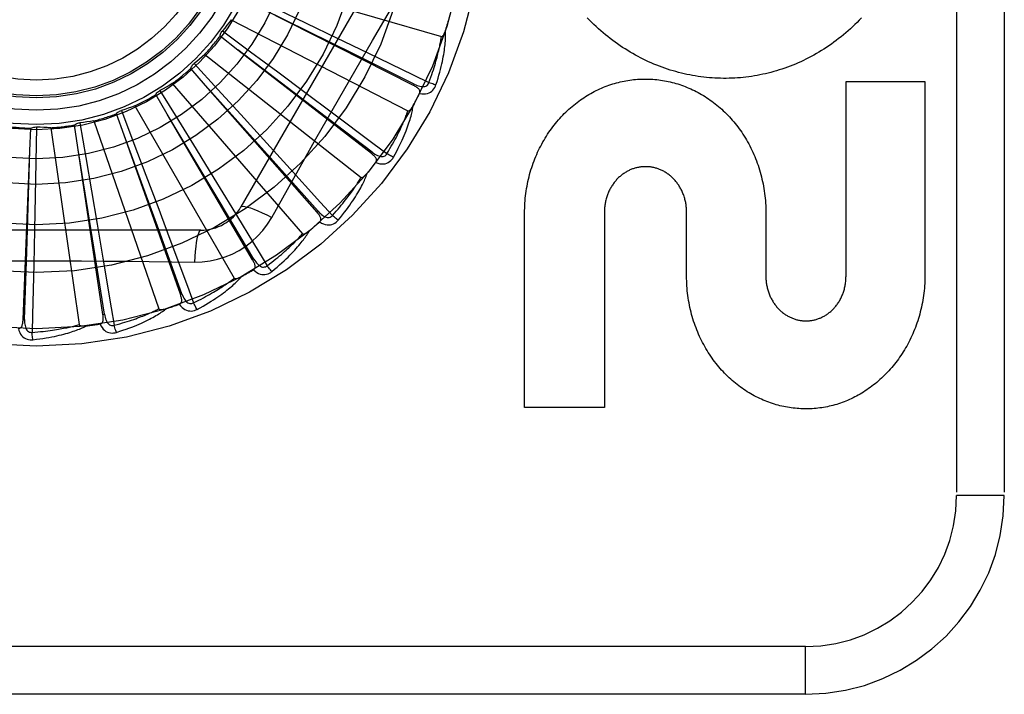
# Model space of a CAD drawing. Header units: inches. Extents: x 0 to 136, y 0 to 88.
# Tile 28 of 60: x 31.174 to 31.793, y 28.997 to 29.421. Entities that reach past the tile are written whole.
import ezdxf

# ---------------------------------------------------------------- set-up
doc = ezdxf.new("R2010")
doc.units = ezdxf.units.IN
doc.header["$LTSCALE"] = 7.48
doc.header["$MEASUREMENT"] = 0
doc.linetypes.add('HIDDEN', pattern=[0.2, 0.1, -0.1])
doc.layers.add('DOOR_ASSEMBLY', color=7, linetype='CONTINUOUS')

msp = doc.modelspace()

# ---------------------------------------------------------------- linework, layer by layer
at = {"layer": 'DOOR_ASSEMBLY', "color": 8, "linetype": 'HIDDEN'}
for p, q in [((31.76253, 29.87189), (31.76253, 29.12189)), ((31.79253, 29.87189), (31.79253, 29.12189)), ((31.41617, 29.4823), (31.31273, 29.30314)), ((31.31878, 29.44541), (31.43869, 29.4102)), ((31.42116, 29.37952), (31.32653, 29.42748)), ((31.33457, 29.42796), (31.35376, 29.41872)), ((31.3066, 29.42083), (31.41768, 29.36357)), ((31.35376, 29.41872), (31.37285, 29.4095)), ((31.31082, 29.40176), (31.29956, 29.41052)), ((31.30106, 29.41387), (31.31881, 29.40072)), ((31.37285, 29.4095), (31.39243, 29.40001)), ((31.28999, 29.39901), (31.38823, 29.32176)), ((31.36134, 29.36336), (31.31077, 29.4018)), ((31.39467, 29.33676), (31.31082, 29.40176)), ((31.31881, 29.40072), (31.3359, 29.38801)), ((31.28324, 29.39322), (31.29817, 29.37695)), ((31.29053, 29.37949), (31.28113, 29.39021)), ((31.3359, 29.38801), (31.3529, 29.37534)), ((31.26956, 29.38073), (31.35139, 29.28628)), ((31.33287, 29.33221), (31.29049, 29.37953)), ((31.36055, 29.29979), (31.29053, 29.37949)), ((31.42116, 29.37952), (31.4216, 29.38037)), ((31.69303, 29.38191), (31.74266, 29.38191)), ((31.69303, 29.25963), (31.69303, 29.38191)), ((31.74266, 29.38191), (31.74266, 29.25963)), ((31.26638, 29.36145), (31.25919, 29.37376)), ((31.26183, 29.37632), (31.27341, 29.35751)), ((31.29817, 29.37695), (31.31255, 29.36124)), ((31.3529, 29.37534), (31.37033, 29.36232)), ((31.24603, 29.36664), (31.30851, 29.25841)), ((31.23926, 29.34831), (31.23453, 29.36176)), ((31.23761, 29.36378), (31.24542, 29.34311)), ((31.29901, 29.30702), (31.26635, 29.3615)), ((31.32006, 29.26994), (31.26638, 29.36145)), ((31.31255, 29.36124), (31.32685, 29.34558)), ((31.39525, 29.33752), (31.36134, 29.36336)), ((31.21015, 29.34055), (31.20804, 29.35465)), ((31.21145, 29.35604), (31.21521, 29.33427)), ((31.22026, 29.35726), (31.26113, 29.23916)), ((31.27341, 29.35751), (31.28456, 29.33937)), ((31.18009, 29.33843), (31.18069, 29.35267)), ((31.1843, 29.3534), (31.18387, 29.33131)), ((31.19318, 29.35293), (31.21096, 29.22923)), ((31.261, 29.28869), (31.23924, 29.34837)), ((31.27466, 29.2483), (31.23926, 29.34831)), ((31.24542, 29.34311), (31.25293, 29.32319)), ((31.32685, 29.34558), (31.34149, 29.3295)), ((31.17577, 29.23242), (31.18009, 29.33843)), ((31.17811, 29.275), (31.18009, 29.33848)), ((31.22021, 29.27789), (31.21014, 29.3406)), ((31.22597, 29.23564), (31.21015, 29.34055)), ((31.28456, 29.33937), (31.29563, 29.32129)), ((31.39467, 29.33676), (31.39525, 29.33752)), ((31.18387, 29.33131), (31.18344, 29.31002)), ((31.21521, 29.33427), (31.21881, 29.31329)), ((31.36128, 29.30042), (31.33287, 29.33221)), ((31.25293, 29.32319), (31.26038, 29.30334)), ((31.29563, 29.32129), (31.30697, 29.30272)), ((31.21881, 29.31329), (31.22237, 29.29239)), ((31.18344, 29.31002), (31.18298, 29.28882)), ((31.32089, 29.27043), (31.29901, 29.30702)), ((31.26038, 29.30334), (31.268, 29.28296)), ((31.36055, 29.29979), (31.36128, 29.30042)), ((31.49101, 29.17712), (31.49101, 29.2994)), ((31.54115, 29.30008), (31.54116, 29.17712)), ((31.59284, 29.25963), (31.59284, 29.29982)), ((31.64266, 29.2994), (31.64266, 29.25963)), ((31.22237, 29.29239), (31.226, 29.27094)), ((31.28747, 29.28855), (31.08058, 29.28855)), ((31.18298, 29.28882), (31.18248, 29.26708)), ((31.27556, 29.24862), (31.261, 29.28869)), ((31.17673, 29.23238), (31.17811, 29.275)), ((31.22692, 29.23578), (31.22021, 29.27789)), ((31.32006, 29.26994), (31.32089, 29.27043)), ((31.27466, 29.2483), (31.27556, 29.24862)), ((31.17577, 29.23242), (31.17673, 29.23238)), ((31.22597, 29.23564), (31.22692, 29.23578)), ((31.54116, 29.17712), (31.49101, 29.17712)), ((31.79253, 29.12189), (31.76253, 29.12189)), ((31.66753, 29.02689), (30.57553, 29.02689)), ((31.66753, 28.99689), (31.66753, 29.02689)), ((31.66753, 28.99689), (30.60553, 28.99689))]:
    msp.add_line(p, q, dxfattribs=at)
for points in [[(31.33206, 29.29658), (31.33896, 29.30895), (31.34589, 29.32127), (31.35286, 29.33364), (31.35985, 29.34601), (31.36689, 29.35838), (31.37394, 29.37074), (31.38105, 29.38308), (31.38818, 29.3954), (31.39536, 29.4077), (31.40255, 29.41998), (31.40977, 29.43222), (31.417, 29.44445), (31.42423, 29.45663), (31.43152, 29.46884)], [(31.4216, 29.38037), (31.39269, 29.39472), (31.38341, 29.39933), (31.32648, 29.4275)], [(31.70276, 29.42195), (31.70139, 29.42053), (31.70001, 29.41914), (31.69862, 29.41778), (31.6972, 29.41644), (31.69578, 29.41512), (31.69433, 29.41384), (31.69287, 29.41257), (31.6914, 29.41134), (31.68991, 29.41013), (31.68841, 29.40894), (31.6869, 29.40778), (31.68537, 29.40666), (31.68383, 29.40555), (31.68229, 29.40448), (31.68073, 29.40343), (31.67916, 29.40241), (31.67758, 29.40142), (31.67599, 29.40046), (31.67439, 29.39952), (31.67277, 29.39861), (31.67115, 29.39772), (31.66951, 29.39686), (31.66787, 29.39603), (31.66622, 29.39523), (31.66456, 29.39445), (31.66289, 29.3937), (31.66122, 29.39298), (31.65954, 29.39229), (31.65785, 29.39163), (31.65616, 29.39099), (31.65447, 29.39039), (31.65276, 29.3898), (31.65105, 29.38925), (31.64933, 29.38872), (31.6476, 29.38822), (31.64587, 29.38775), (31.64414, 29.38731), (31.6424, 29.38689), (31.64065, 29.3865), (31.63891, 29.38614), (31.63716, 29.3858), (31.63541, 29.3855), (31.63366, 29.38522), (31.6319, 29.38497), (31.63015, 29.38475), (31.62838, 29.38455), (31.62662, 29.38439), (31.62485, 29.38425), (31.62308, 29.38413), (31.6213, 29.38405), (31.61953, 29.38399), (31.61776, 29.38396), (31.61598, 29.38396), (31.61421, 29.38399), (31.61244, 29.38404), (31.61067, 29.38412), (31.6089, 29.38423), (31.60714, 29.38437), (31.60537, 29.38453), (31.6036, 29.38473), (31.60183, 29.38495), (31.60007, 29.3852), (31.5983, 29.38547), (31.59654, 29.38578), (31.59478, 29.38611), (31.59302, 29.38647), (31.59127, 29.38686), (31.58952, 29.38727), (31.58778, 29.38771), (31.58605, 29.38818), (31.58432, 29.38868), (31.58259, 29.38921), (31.58087, 29.38976), (31.57915, 29.39034), (31.57743, 29.39095), (31.57572, 29.39159), (31.57402, 29.39226), (31.57232, 29.39296), (31.57063, 29.39368), (31.56894, 29.39443), (31.56727, 29.39521), (31.5656, 29.39601), (31.56395, 29.39685), (31.5623, 29.39771), (31.56066, 29.39859), (31.55903, 29.39951), (31.55741, 29.40045), (31.5558, 29.40142), (31.5542, 29.40242), (31.55261, 29.40345), (31.55103, 29.4045), (31.54946, 29.40558), (31.54791, 29.40669), (31.54636, 29.40783), (31.54483, 29.40899), (31.54332, 29.41017), (31.54182, 29.41139), (31.54034, 29.41263), (31.53886, 29.41389), (31.5374, 29.41519), (31.53596, 29.41651), (31.53453, 29.41786), (31.53311, 29.41923), (31.53171, 29.42063), (31.53033, 29.42206)], [(31.3066, 29.42083), (31.30525, 29.41906), (31.30388, 29.41731), (31.30249, 29.41558), (31.30106, 29.41387)], [(31.29956, 29.41052), (31.29968, 29.41113), (31.29985, 29.41172), (31.30008, 29.41231), (31.30036, 29.41286), (31.30069, 29.41339), (31.30106, 29.41387)], [(31.43084, 29.3813), (31.43148, 29.38304), (31.43209, 29.38471), (31.43265, 29.38631), (31.43317, 29.38785), (31.43366, 29.38934), (31.43411, 29.39077), (31.43454, 29.39214), (31.43493, 29.39346), (31.4353, 29.39473), (31.43564, 29.39595), (31.43595, 29.39712), (31.43625, 29.39825), (31.43652, 29.39933), (31.43678, 29.40038), (31.43701, 29.40138), (31.43723, 29.40235), (31.43744, 29.40328), (31.43763, 29.40417), (31.4378, 29.40503), (31.43797, 29.40586), (31.43811, 29.40665), (31.43825, 29.40742), (31.43837, 29.40815), (31.43849, 29.40886), (31.43859, 29.40954), (31.43869, 29.4102)], [(31.43528, 29.37983), (31.43596, 29.38195), (31.43659, 29.38399), (31.43716, 29.38594), (31.43768, 29.38782), (31.43815, 29.38962), (31.43858, 29.39134), (31.43897, 29.393), (31.43931, 29.39458), (31.43962, 29.3961), (31.4399, 29.39756), (31.44015, 29.39896), (31.44037, 29.4003), (31.44056, 29.40159), (31.44074, 29.40282), (31.44089, 29.40401), (31.44101, 29.40514), (31.44112, 29.40623), (31.44121, 29.40727), (31.44127, 29.40827), (31.44132, 29.40922), (31.44136, 29.41014), (31.44137, 29.41101), (31.44138, 29.41185), (31.44137, 29.41265), (31.44135, 29.41341), (31.44132, 29.41415)], [(31.43869, 29.4102), (31.43886, 29.41018), (31.43903, 29.41021), (31.43919, 29.41028), (31.43934, 29.41038), (31.43949, 29.41051), (31.43964, 29.41066), (31.43977, 29.41083), (31.43991, 29.41101), (31.44004, 29.41121), (31.44016, 29.41141), (31.44029, 29.41163), (31.44041, 29.41186), (31.44053, 29.41211), (31.44064, 29.41236), (31.44076, 29.41262), (31.44087, 29.41289), (31.44099, 29.41319), (31.4411, 29.41349), (31.4412, 29.41377), (31.44129, 29.41406)], [(31.28999, 29.39901), (31.28833, 29.39752), (31.28666, 29.39606), (31.28496, 29.39463), (31.28324, 29.39322)], [(31.39243, 29.40001), (31.42091, 29.38615), (31.43084, 29.3813)], [(31.28113, 29.39021), (31.28136, 29.39079), (31.28164, 29.39134), (31.28197, 29.39187), (31.28236, 29.39237), (31.28278, 29.39282), (31.28324, 29.39322)], [(31.26956, 29.38073), (31.26765, 29.37958), (31.26572, 29.37846), (31.26378, 29.37738), (31.26183, 29.37632)], [(31.425, 29.3745), (31.42517, 29.37493), (31.42525, 29.37536), (31.42523, 29.37578), (31.42513, 29.37619), (31.42496, 29.37658), (31.42472, 29.37695), (31.42442, 29.37731), (31.42406, 29.37766), (31.42366, 29.37799), (31.42322, 29.37831), (31.42275, 29.37862), (31.42224, 29.37893), (31.42172, 29.37923), (31.42116, 29.37952)], [(31.4216, 29.38037), (31.42254, 29.37993), (31.42344, 29.37956), (31.42433, 29.37925), (31.42518, 29.37902), (31.426, 29.37886), (31.42679, 29.37879), (31.42755, 29.3788), (31.42825, 29.37889), (31.42888, 29.37909), (31.42945, 29.37939), (31.42993, 29.37978), (31.43033, 29.38024), (31.43063, 29.38075), (31.43084, 29.3813)], [(31.425, 29.37451), (31.42634, 29.3743), (31.42761, 29.37423), (31.4288, 29.3743), (31.4299, 29.37451), (31.43092, 29.37486), (31.43185, 29.37534), (31.43269, 29.37595), (31.43342, 29.37665), (31.43404, 29.37742), (31.43456, 29.37823), (31.43497, 29.37903), (31.43528, 29.37983)], [(31.43528, 29.37983), (31.43468, 29.38), (31.434, 29.3802), (31.43327, 29.38044), (31.43249, 29.3807), (31.43167, 29.381), (31.43084, 29.3813)], [(31.49101, 29.2994), (31.49102, 29.30094), (31.49106, 29.30247), (31.49112, 29.30401), (31.49121, 29.30554), (31.49132, 29.30708), (31.49146, 29.30861), (31.49163, 29.31013), (31.49181, 29.31165), (31.49203, 29.31316), (31.49226, 29.31467), (31.49252, 29.31617), (31.49281, 29.31766), (31.49312, 29.31914), (31.49345, 29.32062), (31.4938, 29.32208), (31.49418, 29.32354), (31.49459, 29.32499), (31.49501, 29.32643), (31.49546, 29.32785), (31.49593, 29.32927), (31.49642, 29.33067), (31.49694, 29.33206), (31.49747, 29.33344), (31.49803, 29.33481), (31.49861, 29.33616), (31.49921, 29.3375), (31.49983, 29.33883), (31.50046, 29.34014), (31.50112, 29.34143), (31.5018, 29.34271), (31.5025, 29.34398), (31.50322, 29.34523), (31.50395, 29.34646), (31.5047, 29.34767), (31.50547, 29.34887), (31.50625, 29.35005), (31.50706, 29.35121), (31.50788, 29.35235), (31.50871, 29.35348), (31.50957, 29.35459), (31.51043, 29.35568), (31.51131, 29.35675), (31.51221, 29.3578), (31.51312, 29.35883), (31.51404, 29.35984), (31.51498, 29.36083), (31.51593, 29.3618), (31.51689, 29.36275), (31.51787, 29.36368), (31.51886, 29.36459), (31.51985, 29.36548), (31.52086, 29.36635), (31.52188, 29.3672), (31.52291, 29.36803), (31.52395, 29.36883), (31.525, 29.36962), (31.52606, 29.37038), (31.52712, 29.37112), (31.5282, 29.37183), (31.52928, 29.37253), (31.53037, 29.37321), (31.53147, 29.37387), (31.53258, 29.3745), (31.5337, 29.37512), (31.53482, 29.37571), (31.53595, 29.37628), (31.53709, 29.37683), (31.53823, 29.37735), (31.53937, 29.37786), (31.54052, 29.37834), (31.54168, 29.3788), (31.54284, 29.37925), (31.54401, 29.37967), (31.54519, 29.38006), (31.54637, 29.38044), (31.54755, 29.3808), (31.54874, 29.38113), (31.54993, 29.38144), (31.55112, 29.38173), (31.55231, 29.382), (31.5535, 29.38225), (31.5547, 29.38247), (31.55591, 29.38268), (31.55711, 29.38286), (31.55832, 29.38302), (31.55953, 29.38316), (31.56074, 29.38328), (31.56196, 29.38338), (31.56317, 29.38345), (31.56439, 29.38351), (31.5656, 29.38354), (31.56681, 29.38355), (31.56802, 29.38354), (31.56924, 29.38351), (31.57045, 29.38345), (31.57167, 29.38338), (31.57288, 29.38328), (31.5741, 29.38316), (31.57531, 29.38302), (31.57652, 29.38286), (31.57773, 29.38267), (31.57893, 29.38247), (31.58013, 29.38224), (31.58133, 29.38199), (31.58253, 29.38173), (31.58372, 29.38143), (31.58492, 29.38112), (31.58611, 29.38079), (31.58729, 29.38043), (31.58848, 29.38005), (31.58966, 29.37965), (31.59083, 29.37923), (31.592, 29.37878), (31.59316, 29.37832), (31.59432, 29.37783), (31.59547, 29.37733), (31.59662, 29.3768), (31.59776, 29.37625), (31.59889, 29.37567), (31.60002, 29.37508), (31.60114, 29.37446), (31.60226, 29.37382), (31.60336, 29.37316), (31.60446, 29.37248), (31.60555, 29.37178), (31.60663, 29.37106), (31.6077, 29.37032), (31.60876, 29.36956), (31.60981, 29.36877), (31.61085, 29.36797), (31.61188, 29.36714), (31.6129, 29.36629), (31.61391, 29.36542), (31.61491, 29.36454), (31.61589, 29.36363), (31.61687, 29.3627), (31.61783, 29.36175), (31.61877, 29.36078), (31.61971, 29.3598), (31.62063, 29.35879), (31.62153, 29.35777), (31.62242, 29.35672), (31.6233, 29.35565), (31.62417, 29.35457), (31.62501, 29.35347), (31.62585, 29.35234), (31.62666, 29.35121), (31.62746, 29.35005), (31.62824, 29.34888), (31.62901, 29.34769), (31.62976, 29.34648), (31.63049, 29.34525), (31.6312, 29.34401), (31.63189, 29.34275), (31.63257, 29.34148), (31.63322, 29.34019), (31.63386, 29.33888), (31.63448, 29.33756), (31.63507, 29.33622), (31.63565, 29.33487), (31.63621, 29.33351), (31.63674, 29.33213), (31.63725, 29.33075), (31.63774, 29.32934), (31.63821, 29.32793), (31.63866, 29.32651), (31.63909, 29.32507), (31.63949, 29.32362), (31.63987, 29.32216), (31.64022, 29.3207), (31.64055, 29.31922), (31.64086, 29.31773), (31.64115, 29.31624), (31.64141, 29.31474), (31.64165, 29.31323), (31.64186, 29.31171), (31.64205, 29.31019), (31.64221, 29.30865), (31.64235, 29.30712), (31.64246, 29.30558), (31.64255, 29.30404), (31.64261, 29.30249), (31.64265, 29.30095), (31.64266, 29.2994)], [(31.25919, 29.37376), (31.25952, 29.37429), (31.2599, 29.37478), (31.26033, 29.37523), (31.2608, 29.37565), (31.2613, 29.37601), (31.26183, 29.37632)], [(31.24603, 29.36664), (31.24393, 29.36587), (31.24183, 29.36514), (31.23972, 29.36444), (31.23761, 29.36378)], [(31.40858, 29.3344), (31.40966, 29.33635), (31.41066, 29.33823), (31.41159, 29.34004), (31.41246, 29.34179), (31.41326, 29.34346), (31.41401, 29.34507), (31.4147, 29.34663), (31.41534, 29.34812), (31.41593, 29.34955), (31.41648, 29.35093), (31.41699, 29.35226), (31.41746, 29.35353), (31.41789, 29.35476), (31.41829, 29.35594), (31.41867, 29.35707), (31.41901, 29.35816), (31.41932, 29.35921), (31.4196, 29.36022), (31.41985, 29.36118), (31.42008, 29.36211), (31.42029, 29.363), (31.42047, 29.36386), (31.42063, 29.36468), (31.42078, 29.36547), (31.4209, 29.36622), (31.42101, 29.36695)], [(31.41768, 29.36357), (31.41784, 29.36352), (31.41801, 29.36351), (31.41819, 29.36355), (31.41836, 29.36363), (31.41853, 29.36373), (31.4187, 29.36385), (31.41887, 29.36398), (31.41903, 29.36414), (31.41919, 29.3643), (31.41936, 29.36448), (31.41952, 29.36468), (31.41968, 29.36488), (31.41985, 29.36509), (31.42001, 29.36532), (31.42017, 29.36556), (31.42034, 29.3658), (31.4205, 29.36607), (31.42067, 29.36634), (31.42084, 29.36663), (31.42101, 29.36694)], [(31.23453, 29.36176), (31.23495, 29.36222), (31.23542, 29.36262), (31.23593, 29.36299), (31.23647, 29.36331), (31.23702, 29.36357), (31.23761, 29.36378)], [(31.37033, 29.36232), (31.39567, 29.34332), (31.40451, 29.33668)], [(31.40451, 29.33668), (31.40547, 29.33826), (31.40637, 29.33979), (31.40723, 29.34126), (31.40803, 29.34267), (31.40879, 29.34404), (31.40951, 29.34535), (31.41018, 29.34662), (31.41082, 29.34784), (31.41142, 29.34902), (31.41199, 29.35015), (31.41252, 29.35124), (31.41302, 29.3523), (31.4135, 29.35331), (31.41394, 29.35429), (31.41437, 29.35523), (31.41477, 29.35614), (31.41514, 29.35701), (31.4155, 29.35785), (31.41583, 29.35866), (31.41615, 29.35944), (31.41645, 29.3602), (31.41672, 29.36092), (31.41699, 29.36162), (31.41723, 29.3623), (31.41746, 29.36295), (31.41768, 29.36357)], [(31.20804, 29.35465), (31.20855, 29.35501), (31.20908, 29.35532), (31.20965, 29.35559), (31.21024, 29.3558), (31.21084, 29.35595), (31.21145, 29.35604)], [(31.22026, 29.35726), (31.21806, 29.3569), (31.21586, 29.35658), (31.21365, 29.3563), (31.21145, 29.35604)], [(31.18069, 29.35267), (31.18125, 29.35293), (31.18184, 29.35314), (31.18244, 29.35329), (31.18306, 29.35339), (31.18368, 29.35342), (31.1843, 29.3534)], [(31.19318, 29.35293), (31.19095, 29.35299), (31.18873, 29.35309), (31.18651, 29.35323), (31.1843, 29.3534)], [(31.39748, 29.33111), (31.39773, 29.3315), (31.39789, 29.3319), (31.39795, 29.33232), (31.39793, 29.33274), (31.39783, 29.33316), (31.39767, 29.33357), (31.39744, 29.33398), (31.39716, 29.33438), (31.39683, 29.33479), (31.39646, 29.33519), (31.39605, 29.33558), (31.39562, 29.33598), (31.39515, 29.33637), (31.39467, 29.33676)], [(31.39525, 29.33752), (31.39609, 29.33691), (31.39691, 29.33637), (31.39772, 29.3359), (31.39852, 29.33551), (31.39929, 29.3352), (31.40006, 29.33498), (31.4008, 29.33484), (31.4015, 29.33481), (31.40216, 29.33488), (31.40277, 29.33506), (31.40332, 29.33536), (31.40381, 29.33574), (31.4042, 29.33618), (31.40451, 29.33668)], [(31.40858, 29.3344), (31.40803, 29.33467), (31.4074, 29.335), (31.40673, 29.33537), (31.40601, 29.33578), (31.40526, 29.33622), (31.40451, 29.33668)], [(31.34149, 29.3295), (31.36278, 29.30604), (31.3702, 29.29785)], [(31.39749, 29.33111), (31.39876, 29.33065), (31.39999, 29.33035), (31.40117, 29.33019), (31.4023, 29.33019), (31.40337, 29.33034), (31.40437, 29.33064), (31.40531, 29.33108), (31.40616, 29.33162), (31.40692, 29.33226), (31.40758, 29.33296), (31.40813, 29.33366), (31.40858, 29.3344)], [(31.37377, 29.29483), (31.3752, 29.29655), (31.37654, 29.29821), (31.37779, 29.29981), (31.37897, 29.30136), (31.38008, 29.30285), (31.38112, 29.30429), (31.38209, 29.30569), (31.383, 29.30703), (31.38386, 29.30833), (31.38466, 29.30958), (31.38541, 29.31078), (31.38611, 29.31195), (31.38677, 29.31307), (31.38739, 29.31415), (31.38797, 29.31519), (31.38851, 29.3162), (31.38901, 29.31717), (31.38948, 29.3181), (31.38991, 29.31901), (31.39031, 29.31987), (31.39068, 29.32071), (31.39102, 29.32151), (31.39134, 29.32229), (31.39163, 29.32303), (31.3919, 29.32375), (31.39214, 29.32445)], [(31.38823, 29.32176), (31.38838, 29.32168), (31.38854, 29.32164), (31.38872, 29.32165), (31.3889, 29.32169), (31.38909, 29.32175), (31.38928, 29.32184), (31.38947, 29.32194), (31.38966, 29.32206), (31.38985, 29.32219), (31.39005, 29.32234), (31.39024, 29.3225), (31.39044, 29.32267), (31.39064, 29.32285), (31.39084, 29.32304), (31.39105, 29.32324), (31.39126, 29.32345), (31.39147, 29.32368), (31.39169, 29.32392), (31.39189, 29.32414), (31.39208, 29.32437)], [(31.59284, 29.29982), (31.59283, 29.30051), (31.59281, 29.30119), (31.59277, 29.30187), (31.59272, 29.30256), (31.59266, 29.30324), (31.59258, 29.30392), (31.59248, 29.3046), (31.59237, 29.30527), (31.59225, 29.30594), (31.59212, 29.30661), (31.59197, 29.30726), (31.5918, 29.30792), (31.59163, 29.30856), (31.59144, 29.3092), (31.59124, 29.30983), (31.59102, 29.31045), (31.5908, 29.31107), (31.59056, 29.31167), (31.59031, 29.31227), (31.59005, 29.31286), (31.58977, 29.31344), (31.58949, 29.31402), (31.58919, 29.31458), (31.58888, 29.31514), (31.58856, 29.31569), (31.58823, 29.31622), (31.58789, 29.31675), (31.58755, 29.31727), (31.58719, 29.31777), (31.58682, 29.31827), (31.58645, 29.31876), (31.58606, 29.31923), (31.58567, 29.31969), (31.58527, 29.32014), (31.58487, 29.32058), (31.58445, 29.32101), (31.58403, 29.32142), (31.5836, 29.32183), (31.58316, 29.32223), (31.58271, 29.32261), (31.58225, 29.32299), (31.58179, 29.32335), (31.58133, 29.3237), (31.58085, 29.32404), (31.58037, 29.32437), (31.57989, 29.32468), (31.5794, 29.32498), (31.57891, 29.32527), (31.57842, 29.32555), (31.57792, 29.32581), (31.57742, 29.32606), (31.57692, 29.3263), (31.57641, 29.32652), (31.5759, 29.32673), (31.57539, 29.32693), (31.57487, 29.32712), (31.57435, 29.3273), (31.57382, 29.32746), (31.57329, 29.32762), (31.57276, 29.32776), (31.57222, 29.32789), (31.57168, 29.328), (31.57114, 29.3281), (31.5706, 29.32819), (31.57006, 29.32827), (31.56952, 29.32834), (31.56897, 29.32839), (31.56843, 29.32843), (31.5679, 29.32846), (31.56736, 29.32847), (31.56682, 29.32847), (31.56629, 29.32846), (31.56575, 29.32844), (31.56521, 29.32841), (31.56467, 29.32836), (31.56413, 29.3283), (31.56359, 29.32823), (31.56305, 29.32814), (31.56251, 29.32804), (31.56197, 29.32793), (31.56143, 29.32781), (31.5609, 29.32767), (31.56036, 29.32752), (31.55984, 29.32736), (31.55931, 29.32719), (31.55879, 29.32701), (31.55827, 29.32681), (31.55776, 29.3266), (31.55725, 29.32638), (31.55675, 29.32615), (31.55625, 29.32591), (31.55575, 29.32565), (31.55526, 29.32538), (31.55477, 29.3251), (31.55428, 29.3248), (31.5538, 29.32449), (31.55332, 29.32417), (31.55284, 29.32384), (31.55237, 29.32349), (31.55191, 29.32313), (31.55145, 29.32276), (31.551, 29.32238), (31.55056, 29.32199), (31.55012, 29.32158), (31.5497, 29.32117), (31.54928, 29.32074), (31.54887, 29.32031), (31.54847, 29.31986), (31.54807, 29.31941), (31.54769, 29.31894), (31.54731, 29.31846), (31.54694, 29.31797), (31.54658, 29.31747), (31.54623, 29.31695), (31.54588, 29.31643), (31.54555, 29.3159), (31.54523, 29.31535), (31.54492, 29.3148), (31.54462, 29.31424), (31.54433, 29.31366), (31.54405, 29.31309), (31.54378, 29.3125), (31.54353, 29.3119), (31.54328, 29.3113), (31.54305, 29.31069), (31.54284, 29.31007), (31.54263, 29.30945), (31.54244, 29.30881), (31.54225, 29.30817), (31.54209, 29.30752), (31.54193, 29.30686), (31.54179, 29.3062), (31.54166, 29.30554), (31.54155, 29.30486), (31.54145, 29.30419), (31.54136, 29.30351), (31.54129, 29.30282), (31.54124, 29.30214), (31.54119, 29.30145), (31.54117, 29.30077), (31.54115, 29.30008)], [(31.3702, 29.29785), (31.37144, 29.29922), (31.37262, 29.30055), (31.37374, 29.30183), (31.3748, 29.30307), (31.37581, 29.30426), (31.37676, 29.30542), (31.37766, 29.30654), (31.37852, 29.30761), (31.37933, 29.30866), (31.3801, 29.30966), (31.38083, 29.31063), (31.38152, 29.31157), (31.38218, 29.31248), (31.3828, 29.31335), (31.3834, 29.3142), (31.38396, 29.31501), (31.3845, 29.3158), (31.385, 29.31656), (31.38549, 29.31729), (31.38594, 29.318), (31.38638, 29.31868), (31.38679, 29.31934), (31.38718, 29.31998), (31.38755, 29.32059), (31.3879, 29.32119), (31.38823, 29.32176)], [(31.30697, 29.30272), (31.32344, 29.27566), (31.32917, 29.26621)], [(31.31273, 29.30314), (31.31319, 29.30347), (31.31403, 29.30358), (31.31522, 29.30346), (31.31675, 29.30311), (31.31862, 29.30254), (31.32081, 29.30175), (31.32328, 29.30074), (31.32601, 29.29953), (31.32896, 29.29813), (31.33206, 29.29658)], [(31.36225, 29.29371), (31.36257, 29.29405), (31.3628, 29.29441), (31.36294, 29.29481), (31.363, 29.29523), (31.36298, 29.29565), (31.3629, 29.29609), (31.36275, 29.29653), (31.36255, 29.29698), (31.36231, 29.29744), (31.36202, 29.29791), (31.36169, 29.29837), (31.36134, 29.29884), (31.36096, 29.29931), (31.36055, 29.29979)], [(31.36128, 29.30042), (31.36198, 29.29966), (31.36269, 29.29898), (31.36339, 29.29837), (31.3641, 29.29784), (31.36481, 29.29738), (31.36551, 29.29702), (31.36621, 29.29675), (31.3669, 29.29658), (31.36756, 29.29653), (31.3682, 29.29659), (31.36879, 29.29677), (31.36934, 29.29706), (31.36981, 29.29742), (31.37021, 29.29785)], [(31.28349, 29.26853), (31.28842, 29.26868), (31.29329, 29.26927), (31.29807, 29.27028), (31.30274, 29.27172), (31.30727, 29.27357), (31.31162, 29.27583), (31.31575, 29.27846), (31.31963, 29.28146), (31.32322, 29.28479), (31.3265, 29.28843), (31.32945, 29.29236), (31.33206, 29.29658)], [(31.36226, 29.29371), (31.36342, 29.29302), (31.36457, 29.29248), (31.3657, 29.29211), (31.36681, 29.2919), (31.36789, 29.29184), (31.36893, 29.29194), (31.36993, 29.29219), (31.37087, 29.29257), (31.37173, 29.29306), (31.37252, 29.29361), (31.37319, 29.2942), (31.37377, 29.29483)], [(31.37377, 29.29483), (31.37328, 29.29521), (31.37273, 29.29565), (31.37214, 29.29615), (31.37151, 29.29668), (31.37086, 29.29726), (31.3702, 29.29785)], [(31.28747, 29.28855), (31.28694, 29.28832), (31.28643, 29.28765), (31.28594, 29.28655), (31.28548, 29.28505), (31.28504, 29.28315), (31.28463, 29.28086), (31.28427, 29.27822), (31.28395, 29.27525), (31.28369, 29.27199), (31.28349, 29.26853)], [(31.32917, 29.26621), (31.33065, 29.26732), (31.33206, 29.2684), (31.3334, 29.26945), (31.33467, 29.27047), (31.33589, 29.27145), (31.33704, 29.27241), (31.33814, 29.27333), (31.33918, 29.27423), (31.34018, 29.2751), (31.34112, 29.27594), (31.34202, 29.27676), (31.34288, 29.27755), (31.3437, 29.27831), (31.34448, 29.27905), (31.34522, 29.27977), (31.34593, 29.28046), (31.3466, 29.28113), (31.34724, 29.28178), (31.34786, 29.28241), (31.34844, 29.28302), (31.349, 29.28361), (31.34952, 29.28418), (31.35003, 29.28473), (31.3505, 29.28526), (31.35096, 29.28578), (31.35139, 29.28628)], [(31.33211, 29.26258), (31.33383, 29.26399), (31.33546, 29.26537), (31.337, 29.2667), (31.33845, 29.268), (31.33982, 29.26925), (31.34111, 29.27047), (31.34233, 29.27166), (31.34348, 29.2728), (31.34456, 29.27392), (31.34558, 29.27499), (31.34655, 29.27604), (31.34746, 29.27705), (31.34832, 29.27802), (31.34913, 29.27897), (31.3499, 29.27988), (31.35062, 29.28077), (31.35129, 29.28162), (31.35193, 29.28245), (31.35253, 29.28326), (31.35308, 29.28403), (31.3536, 29.28478), (31.35409, 29.28551), (31.35455, 29.28621), (31.35498, 29.28689), (31.35537, 29.28754), (31.35574, 29.28818)], [(31.35139, 29.28628), (31.35153, 29.28617), (31.35168, 29.2861), (31.35186, 29.28608), (31.35205, 29.28608), (31.35224, 29.28611), (31.35244, 29.28616), (31.35265, 29.28622), (31.35286, 29.2863), (31.35307, 29.2864), (31.35329, 29.2865), (31.35351, 29.28662), (31.35374, 29.28675), (31.35397, 29.28689), (31.35421, 29.28704), (31.35445, 29.2872), (31.35469, 29.28737), (31.35494, 29.28755), (31.3552, 29.28774), (31.35547, 29.28795), (31.35574, 29.28817)], [(31.268, 29.28296), (31.27905, 29.25327), (31.28289, 29.24291)], [(31.08457, 29.26853), (31.09874, 29.26874), (31.11287, 29.2689), (31.12707, 29.26905), (31.14128, 29.26918), (31.15551, 29.26927), (31.16974, 29.26934), (31.18398, 29.26935), (31.19822, 29.26934), (31.21245, 29.26928), (31.22669, 29.26918), (31.2409, 29.26905), (31.25511, 29.2689), (31.26927, 29.26874), (31.28349, 29.26853)], [(31.226, 29.27094), (31.23123, 29.23969), (31.23304, 29.22879)], [(31.32058, 29.26365), (31.32096, 29.26392), (31.32125, 29.26424), (31.32146, 29.2646), (31.3216, 29.265), (31.32167, 29.26542), (31.32167, 29.26586), (31.32161, 29.26633), (31.3215, 29.26681), (31.32134, 29.26731), (31.32114, 29.26782), (31.32091, 29.26834), (31.32065, 29.26886), (31.32037, 29.2694), (31.32006, 29.26994)], [(31.32089, 29.27043), (31.32144, 29.26955), (31.32201, 29.26874), (31.32258, 29.26801), (31.32317, 29.26735), (31.32378, 29.26678), (31.32441, 29.26629), (31.32504, 29.26589), (31.32569, 29.26559), (31.32633, 29.26541), (31.32696, 29.26535), (31.32758, 29.26542), (31.32817, 29.2656), (31.3287, 29.26586), (31.32917, 29.26621)], [(31.18248, 29.26708), (31.1817, 29.2354), (31.18142, 29.22436)], [(31.32059, 29.26365), (31.3216, 29.26275), (31.32262, 29.26201), (31.32366, 29.26143), (31.32471, 29.26101), (31.32576, 29.26075), (31.3268, 29.26065), (31.32783, 29.26071), (31.32883, 29.2609), (31.32977, 29.26122), (31.33064, 29.26161), (31.33142, 29.26206), (31.33211, 29.26258)], [(31.33211, 29.26258), (31.33169, 29.26304), (31.33124, 29.26358), (31.33075, 29.26417), (31.33023, 29.26482), (31.3297, 29.26551), (31.32917, 29.26621)], [(31.28289, 29.24291), (31.28455, 29.24372), (31.28614, 29.24452), (31.28766, 29.24529), (31.2891, 29.24605), (31.29048, 29.24678), (31.29179, 29.2475), (31.29304, 29.24821), (31.29424, 29.24889), (31.29538, 29.24955), (31.29647, 29.2502), (31.29751, 29.25083), (31.2985, 29.25145), (31.29945, 29.25204), (31.30035, 29.25262), (31.30122, 29.25318), (31.30204, 29.25373), (31.30283, 29.25426), (31.30359, 29.25478), (31.30431, 29.25528), (31.30499, 29.25577), (31.30565, 29.25624), (31.30628, 29.2567), (31.30688, 29.25715), (31.30745, 29.25758), (31.30799, 29.258), (31.30851, 29.25841)], [(31.28509, 29.23879), (31.28704, 29.23985), (31.28891, 29.24089), (31.29067, 29.24191), (31.29234, 29.24291), (31.29392, 29.24388), (31.29542, 29.24484), (31.29684, 29.24577), (31.29819, 29.24668), (31.29946, 29.24756), (31.30067, 29.24843), (31.30181, 29.24927), (31.3029, 29.25009), (31.30393, 29.25089), (31.3049, 29.25166), (31.30583, 29.25241), (31.30671, 29.25315), (31.30753, 29.25386), (31.30831, 29.25455), (31.30905, 29.25523), (31.30975, 29.25589), (31.3104, 29.25652), (31.31102, 29.25714), (31.3116, 29.25775), (31.31214, 29.25833), (31.31266, 29.2589), (31.31314, 29.25945)], [(31.30851, 29.25841), (31.30862, 29.25828), (31.30876, 29.25818), (31.30893, 29.25812), (31.30911, 29.25809), (31.30931, 29.25808), (31.30952, 29.25809), (31.30973, 29.25812), (31.30995, 29.25816), (31.31018, 29.25821), (31.31042, 29.25827), (31.31066, 29.25835), (31.31091, 29.25843), (31.31116, 29.25852), (31.31142, 29.25862), (31.31168, 29.25873), (31.31195, 29.25885), (31.31224, 29.25898), (31.31253, 29.25913), (31.31283, 29.25928), (31.31314, 29.25945)], [(31.68716, 29.17908), (31.68601, 29.17875), (31.68484, 29.17843), (31.68367, 29.17814), (31.6825, 29.17787), (31.68132, 29.17762), (31.68013, 29.17739), (31.67894, 29.17718), (31.67775, 29.17699), (31.67656, 29.17682), (31.67537, 29.17668), (31.67417, 29.17655), (31.67298, 29.17645), (31.67179, 29.17637), (31.6706, 29.17631), (31.66941, 29.17627), (31.66822, 29.17626), (31.66702, 29.17626), (31.66583, 29.17629), (31.66463, 29.17634), (31.66343, 29.17641), (31.66223, 29.1765), (31.66103, 29.17661), (31.65984, 29.17674), (31.65864, 29.1769), (31.65745, 29.17707), (31.65626, 29.17727), (31.65508, 29.17749), (31.65389, 29.17773), (31.65271, 29.17799), (31.65153, 29.17827), (31.65035, 29.17858), (31.64917, 29.1789), (31.64799, 29.17925), (31.64682, 29.17962), (31.64565, 29.18002), (31.64449, 29.18043), (31.64333, 29.18086), (31.64218, 29.18132), (31.64103, 29.1818), (31.6399, 29.18229), (31.63876, 29.18281), (31.63764, 29.18335), (31.63651, 29.18392), (31.6354, 29.1845), (31.63428, 29.18511), (31.63318, 29.18574), (31.63208, 29.18639), (31.63099, 29.18706), (31.6299, 29.18776), (31.62883, 29.18847), (31.62776, 29.18921), (31.6267, 29.18997), (31.62565, 29.19075), (31.62462, 29.19154), (31.62359, 29.19236), (31.62257, 29.1932), (31.62157, 29.19407), (31.62057, 29.19495), (31.61959, 29.19585), (31.61861, 29.19678), (31.61765, 29.19772), (31.61671, 29.19869), (31.61577, 29.19967), (31.61485, 29.20068), (31.61394, 29.2017), (31.61305, 29.20274), (31.61217, 29.2038), (31.61131, 29.20488), (31.61046, 29.20597), (31.60963, 29.20709), (31.60882, 29.20823), (31.60802, 29.20938), (31.60723, 29.21055), (31.60646, 29.21174), (31.60572, 29.21295), (31.60498, 29.21417), (31.60427, 29.21541), (31.60358, 29.21667), (31.6029, 29.21793), (31.60225, 29.21922), (31.60161, 29.22051), (31.601, 29.22183), (31.6004, 29.22315), (31.59983, 29.22449), (31.59927, 29.22584), (31.59874, 29.22721), (31.59823, 29.22859), (31.59774, 29.22999), (31.59727, 29.23139), (31.59682, 29.23281), (31.5964, 29.23423), (31.596, 29.23567), (31.59562, 29.23711), (31.59527, 29.23856), (31.59494, 29.24002), (31.59463, 29.24149), (31.59435, 29.24297), (31.59409, 29.24446), (31.59385, 29.24596), (31.59364, 29.24747), (31.59345, 29.24898), (31.59329, 29.2505), (31.59315, 29.25202), (31.59304, 29.25354), (31.59295, 29.25506), (31.59289, 29.25659), (31.59285, 29.25811), (31.59284, 29.25963)], [(31.64266, 29.25963), (31.64267, 29.25896), (31.64269, 29.25828), (31.64273, 29.2576), (31.64278, 29.25692), (31.64285, 29.25625), (31.64293, 29.25557), (31.64302, 29.2549), (31.64313, 29.25424), (31.64325, 29.25357), (31.64339, 29.25292), (31.64354, 29.25227), (31.6437, 29.25162), (31.64388, 29.25098), (31.64406, 29.25035), (31.64427, 29.24973), (31.64448, 29.24911), (31.6447, 29.24851), (31.64494, 29.24791), (31.64519, 29.24732), (31.64545, 29.24674), (31.64573, 29.24616), (31.64601, 29.24559), (31.64631, 29.24504), (31.64661, 29.24449), (31.64693, 29.24395), (31.64726, 29.24342), (31.6476, 29.2429), (31.64794, 29.24239), (31.6483, 29.24189), (31.64866, 29.24141), (31.64903, 29.24093), (31.64942, 29.24046), (31.6498, 29.24001), (31.6502, 29.23957), (31.65061, 29.23914), (31.65102, 29.23872), (31.65144, 29.23831), (31.65187, 29.23791), (31.65231, 29.23752), (31.65275, 29.23715), (31.6532, 29.23678), (31.65366, 29.23643), (31.65412, 29.23609), (31.65459, 29.23576), (31.65506, 29.23544), (31.65554, 29.23514), (31.65602, 29.23484), (31.65651, 29.23457), (31.65699, 29.2343), (31.65748, 29.23405), (31.65798, 29.23381), (31.65847, 29.23358), (31.65897, 29.23337), (31.65947, 29.23316), (31.65998, 29.23297), (31.66049, 29.23279), (31.66101, 29.23262), (31.66153, 29.23247), (31.66206, 29.23232), (31.66258, 29.23219), (31.66311, 29.23207), (31.66364, 29.23197), (31.66417, 29.23187), (31.6647, 29.23179), (31.66524, 29.23172), (31.66577, 29.23167), (31.6663, 29.23162), (31.66682, 29.23159), (31.66735, 29.23157), (31.66787, 29.23157), (31.6684, 29.23157), (31.66893, 29.23159), (31.66945, 29.23162), (31.66998, 29.23167), (31.67052, 29.23172), (31.67105, 29.23179), (31.67158, 29.23187), (31.67211, 29.23197), (31.67264, 29.23207), (31.67316, 29.23219), (31.67369, 29.23232), (31.67421, 29.23246), (31.67473, 29.23262), (31.67525, 29.23279), (31.67576, 29.23296), (31.67626, 29.23316), (31.67676, 29.23336), (31.67726, 29.23357), (31.67776, 29.2338), (31.67825, 29.23404), (31.67873, 29.23429), (31.67922, 29.23455), (31.6797, 29.23483), (31.68018, 29.23512), (31.68066, 29.23542), (31.68113, 29.23574), (31.6816, 29.23607), (31.68206, 29.23641), (31.68251, 29.23676), (31.68296, 29.23712), (31.6834, 29.2375), (31.68384, 29.23789), (31.68427, 29.23828), (31.68469, 29.23869), (31.6851, 29.23911), (31.6855, 29.23954), (31.68589, 29.23998), (31.68628, 29.24043), (31.68666, 29.24089), (31.68703, 29.24137), (31.6874, 29.24185), (31.68775, 29.24235), (31.6881, 29.24286), (31.68843, 29.24338), (31.68876, 29.24391), (31.68908, 29.24445), (31.68938, 29.24499), (31.68968, 29.24555), (31.68996, 29.24612), (31.69024, 29.2467), (31.6905, 29.24728), (31.69075, 29.24787), (31.69099, 29.24847), (31.69121, 29.24908), (31.69142, 29.24969), (31.69163, 29.25032), (31.69181, 29.25095), (31.69199, 29.25159), (31.69215, 29.25224), (31.6923, 29.25289), (31.69244, 29.25355), (31.69256, 29.25421), (31.69267, 29.25488), (31.69277, 29.25556), (31.69285, 29.25623), (31.69291, 29.25691), (31.69296, 29.25759), (31.693, 29.25827), (31.69302, 29.25895), (31.69303, 29.25963)], [(31.74266, 29.25963), (31.74263, 29.25811), (31.74258, 29.25659), (31.7425, 29.25508), (31.7424, 29.25356), (31.74227, 29.25205), (31.74212, 29.25054), (31.74195, 29.24903), (31.74175, 29.24753), (31.74153, 29.24604), (31.74129, 29.24456), (31.74102, 29.24308), (31.74073, 29.24161), (31.74042, 29.24015), (31.74009, 29.2387), (31.73973, 29.23726), (31.73935, 29.23582), (31.73895, 29.2344), (31.73852, 29.23299), (31.73808, 29.23158), (31.73761, 29.23019), (31.73712, 29.22881), (31.73662, 29.22745), (31.73609, 29.22609), (31.73554, 29.22475), (31.73497, 29.22342), (31.73438, 29.22211), (31.73378, 29.22081), (31.73315, 29.21953), (31.73251, 29.21826), (31.73185, 29.21701), (31.73117, 29.21577), (31.73047, 29.21455), (31.72976, 29.21334), (31.72902, 29.21215), (31.72828, 29.21098), (31.72752, 29.20983), (31.72674, 29.2087), (31.72594, 29.20758), (31.72513, 29.20647), (31.7243, 29.20539), (31.72346, 29.20432), (31.72261, 29.20327), (31.72174, 29.20224), (31.72086, 29.20122), (31.71996, 29.20023), (31.71905, 29.19926), (31.71814, 29.19831), (31.71721, 29.19738)], [(31.27556, 29.24862), (31.27594, 29.24765), (31.27634, 29.24675), (31.27676, 29.24592), (31.27722, 29.24517), (31.27771, 29.24449), (31.27823, 29.24389), (31.27878, 29.24337), (31.27935, 29.24296), (31.27995, 29.24266), (31.28056, 29.24249), (31.28118, 29.24244), (31.28179, 29.2425), (31.28236, 29.24266), (31.2829, 29.24291)], [(31.27397, 29.24202), (31.27439, 29.24222), (31.27474, 29.24247), (31.27502, 29.24279), (31.27523, 29.24316), (31.27537, 29.24356), (31.27546, 29.24399), (31.27549, 29.24446), (31.27547, 29.24495), (31.27541, 29.24547), (31.27531, 29.24601), (31.27519, 29.24656), (31.27503, 29.24713), (31.27486, 29.24771), (31.27466, 29.2483)], [(31.28509, 29.23879), (31.28477, 29.23932), (31.28442, 29.23994), (31.28405, 29.24061), (31.28367, 29.24134), (31.28328, 29.24212), (31.28289, 29.24291)], [(31.23304, 29.22879), (31.23483, 29.22927), (31.23654, 29.22975), (31.23817, 29.23023), (31.23973, 29.23069), (31.24122, 29.23116), (31.24265, 29.23162), (31.24401, 29.23207), (31.24531, 29.23251), (31.24656, 29.23295), (31.24775, 29.23338), (31.24889, 29.2338), (31.24998, 29.23422), (31.25102, 29.23462), (31.25202, 29.23502), (31.25298, 29.23541), (31.25389, 29.23579), (31.25477, 29.23616), (31.25561, 29.23653), (31.25641, 29.23688), (31.25718, 29.23723), (31.25791, 29.23757), (31.25861, 29.23791), (31.25928, 29.23823), (31.25993, 29.23855), (31.26054, 29.23886), (31.26113, 29.23916)], [(31.23441, 29.22432), (31.23654, 29.225), (31.23856, 29.22567), (31.24049, 29.22634), (31.24232, 29.227), (31.24406, 29.22766), (31.24571, 29.22831), (31.24728, 29.22896), (31.24877, 29.22959), (31.25019, 29.23022), (31.25154, 29.23084), (31.25282, 29.23145), (31.25404, 29.23205), (31.25521, 29.23264), (31.25631, 29.23322), (31.25736, 29.23378), (31.25836, 29.23433), (31.25931, 29.23488), (31.26021, 29.23541), (31.26106, 29.23593), (31.26186, 29.23645), (31.26263, 29.23695), (31.26335, 29.23744), (31.26403, 29.23792), (31.26468, 29.23839), (31.2653, 29.23886), (31.26588, 29.23931)], [(31.26113, 29.23916), (31.26122, 29.23901), (31.26133, 29.23889), (31.26149, 29.2388), (31.26166, 29.23873), (31.26185, 29.23869), (31.26206, 29.23866), (31.26227, 29.23864), (31.2625, 29.23864), (31.26273, 29.23865), (31.26298, 29.23867), (31.26323, 29.23869), (31.26349, 29.23873), (31.26375, 29.23877), (31.26402, 29.23882), (31.2643, 29.23888), (31.26459, 29.23895), (31.2649, 29.23902), (31.26521, 29.2391), (31.2655, 29.23919), (31.26578, 29.23928)], [(31.27398, 29.24202), (31.2748, 29.24095), (31.27567, 29.24003), (31.27658, 29.23926), (31.27753, 29.23865), (31.27851, 29.2382), (31.27951, 29.2379), (31.28053, 29.23777), (31.28155, 29.23776), (31.28253, 29.23789), (31.28346, 29.23812), (31.28431, 29.23841), (31.28509, 29.23879)], [(31.17281, 29.22685), (31.17327, 29.22688), (31.17369, 29.22698), (31.17406, 29.22717), (31.1744, 29.22743), (31.17468, 29.22775), (31.17492, 29.22812), (31.17512, 29.22855), (31.17528, 29.22901), (31.17542, 29.22952), (31.17553, 29.23005), (31.17562, 29.23061), (31.17569, 29.23119), (31.17574, 29.2318), (31.17577, 29.23242)], [(31.17673, 29.23238), (31.17672, 29.23135), (31.17676, 29.23036), (31.17685, 29.22943), (31.17699, 29.22856), (31.17719, 29.22775), (31.17745, 29.227), (31.17777, 29.22632), (31.17815, 29.22572), (31.17859, 29.22522), (31.1791, 29.22483), (31.17965, 29.22455), (31.18024, 29.22438), (31.18083, 29.22432), (31.18142, 29.22436)], [(31.22412, 29.22961), (31.22456, 29.22972), (31.22495, 29.2299), (31.22529, 29.23016), (31.22556, 29.23048), (31.22578, 29.23085), (31.22594, 29.23126), (31.22606, 29.23171), (31.22614, 29.2322), (31.22618, 29.23272), (31.22618, 29.23326), (31.22616, 29.23383), (31.22612, 29.23442), (31.22606, 29.23502), (31.22597, 29.23564)], [(31.22692, 29.23578), (31.22711, 29.23476), (31.22733, 29.2338), (31.22759, 29.23291), (31.2279, 29.23208), (31.22825, 29.23132), (31.22865, 29.23063), (31.22909, 29.23002), (31.22957, 29.22951), (31.2301, 29.2291), (31.23067, 29.22882), (31.23127, 29.22865), (31.23188, 29.22859), (31.23247, 29.22864), (31.23304, 29.22879)], [(31.17281, 29.22685), (31.17318, 29.22554), (31.17364, 29.22436), (31.1742, 29.22331), (31.17485, 29.2224), (31.1756, 29.22161), (31.17642, 29.22097), (31.17732, 29.22046), (31.17826, 29.22008), (31.17922, 29.21983), (31.18017, 29.2197), (31.18106, 29.21966), (31.18192, 29.21971)], [(31.18142, 29.22436), (31.18326, 29.2245), (31.18503, 29.22464), (31.18673, 29.2248), (31.18835, 29.22496), (31.1899, 29.22514), (31.19139, 29.22532), (31.19281, 29.2255), (31.19417, 29.22569), (31.19548, 29.22588), (31.19673, 29.22608), (31.19793, 29.22628), (31.19908, 29.22648), (31.20018, 29.22668), (31.20124, 29.22688), (31.20225, 29.22709), (31.20322, 29.22729), (31.20415, 29.22749), (31.20504, 29.22769), (31.20589, 29.22788), (31.20671, 29.22808), (31.2075, 29.22828), (31.20825, 29.22847), (31.20897, 29.22866), (31.20967, 29.22885), (31.21033, 29.22904), (31.21096, 29.22923)], [(31.18192, 29.21971), (31.18183, 29.22033), (31.18173, 29.22103), (31.18164, 29.22179), (31.18156, 29.22261), (31.18148, 29.22348), (31.18142, 29.22436)], [(31.18192, 29.21971), (31.18413, 29.21997), (31.18625, 29.22025), (31.18827, 29.22054), (31.19019, 29.22085), (31.19202, 29.22116), (31.19377, 29.22149), (31.19543, 29.22183), (31.19702, 29.22217), (31.19853, 29.22252), (31.19997, 29.22287), (31.20135, 29.22323), (31.20266, 29.22359), (31.20391, 29.22394), (31.2051, 29.2243), (31.20624, 29.22466), (31.20733, 29.22501), (31.20836, 29.22536), (31.20935, 29.22572), (31.21028, 29.22607), (31.21117, 29.22642), (31.21201, 29.22677), (31.21282, 29.22712), (31.21358, 29.22746), (31.2143, 29.2278), (31.21499, 29.22814), (31.21565, 29.22847)], [(31.21096, 29.22923), (31.21102, 29.22907), (31.21111, 29.22892), (31.21124, 29.22881), (31.2114, 29.22871), (31.21158, 29.22862), (31.21178, 29.22856), (31.21199, 29.2285), (31.21221, 29.22846), (31.21244, 29.22842), (31.21268, 29.22839), (31.21293, 29.22837), (31.21319, 29.22835), (31.21346, 29.22835), (31.21374, 29.22834), (31.21403, 29.22835), (31.21432, 29.22836), (31.21463, 29.22838), (31.21496, 29.2284), (31.21529, 29.22843), (31.21564, 29.22847)], [(31.22412, 29.22961), (31.22473, 29.22839), (31.2254, 29.22732), (31.22615, 29.2264), (31.22697, 29.22562), (31.22784, 29.22499), (31.22877, 29.22451), (31.22975, 29.22418), (31.23075, 29.22399), (31.23174, 29.22393), (31.2327, 29.22398), (31.23358, 29.22411), (31.23441, 29.22432)], [(31.23441, 29.22432), (31.2342, 29.22491), (31.23398, 29.22558), (31.23375, 29.22631), (31.23351, 29.2271), (31.23327, 29.22794), (31.23304, 29.22879)], [(31.71721, 29.19738), (31.71626, 29.19645), (31.7153, 29.19553), (31.71432, 29.19464), (31.71334, 29.19377), (31.71234, 29.19291), (31.71133, 29.19208), (31.71031, 29.19127), (31.70928, 29.19048), (31.70824, 29.18971), (31.7072, 29.18896), (31.70614, 29.18823), (31.70508, 29.18752), (31.70402, 29.18684), (31.70294, 29.18618), (31.70186, 29.18554), (31.70077, 29.18492), (31.69967, 29.18431), (31.69856, 29.18373), (31.69744, 29.18317), (31.69632, 29.18263), (31.69519, 29.18211), (31.69405, 29.18161), (31.69291, 29.18114), (31.69177, 29.18068), (31.69062, 29.18025), (31.68947, 29.17984), (31.68832, 29.17945), (31.68716, 29.17908)]]:
    msp.add_lwpolyline(points, dxfattribs=at)
for radius in [0.28125, 0.27028, 0.235, 0.205, 0.17959, 0.1635, 0.14525, 0.142, 0.133, 0.12525, 0.124, 0.114]:
    msp.add_circle((31.18403, 29.49689), radius, dxfattribs=at)
for centre, radius, start, end in [((31.18403, 29.49689), 0.27027, 342.15328, 343.98476), ((31.18403, 29.49689), 0.14425, 317.27346, 323.21971), ((31.18403, 29.49689), 0.14425, 306.36437, 312.31062), ((31.18403, 29.49689), 0.14425, 295.45528, 301.40153), ((31.18403, 29.49689), 0.27027, 331.26271, 333.07566), ((31.18403, 29.49689), 0.14425, 284.54619, 290.49244), ((31.18403, 29.49689), 0.14425, 262.72801, 268.67426), ((31.18403, 29.49689), 0.14425, 273.6371, 279.58335), ((31.18403, 29.49689), 0.27027, 320.33461, 322.16645), ((31.28747, 29.31772), 0.02917, 270, 330), ((31.18403, 29.49689), 0.27027, 309.4457, 311.25754), ((31.18403, 29.49689), 0.27027, 298.53528, 300.3483), ((31.18403, 29.49689), 0.27027, 287.60789, 289.43928), ((31.18403, 29.49689), 0.27027, 276.71739, 278.53022), ((31.66753, 29.12189), 0.125, 270, 360), ((31.66753, 29.12189), 0.095, 270, 360)]:
    msp.add_arc(centre, radius, start, end, dxfattribs=at)

doc.saveas('drawing.dxf')
